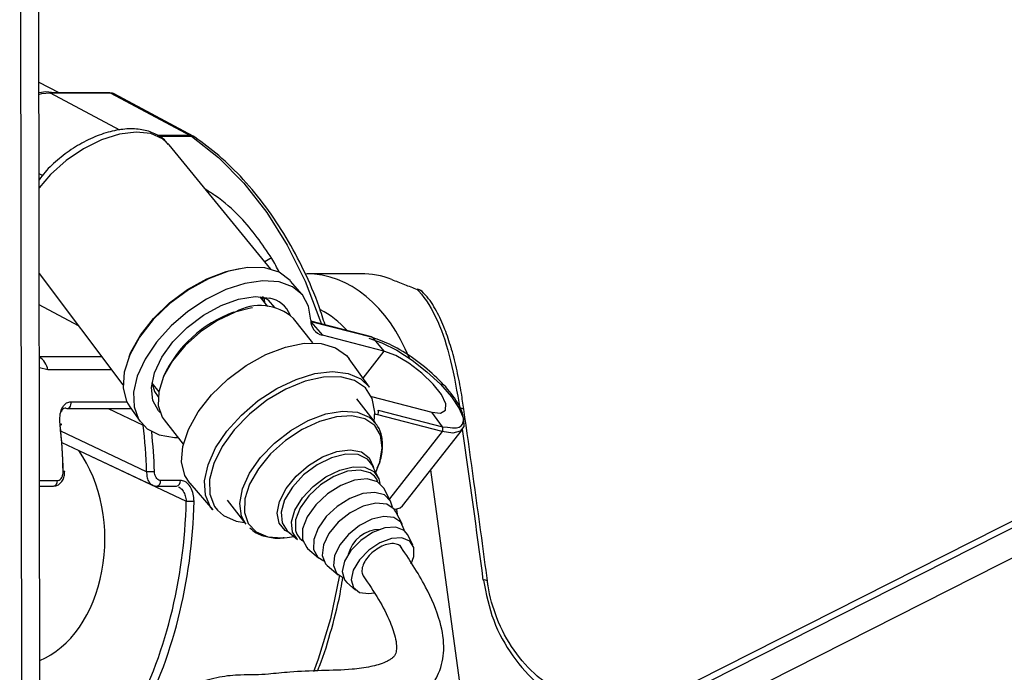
# Paper-space layout 'In Ground Anchor' of a CAD drawing. Header units: millimetres. Extents: x 38476 to 443956, y 10848 to 406945.
# Tile 66 of 71: x 371767 to 375299, y 145729 to 148071. Entities that reach past the tile are written whole.
import ezdxf

# ---------------------------------------------------------------- set-up
doc = ezdxf.new("R2010")
doc.units = ezdxf.units.MM

psp = doc.layouts.new('In Ground Anchor')

# ---------------------------------------------------------------- linework, layer by layer
at = {"color": 8, "linetype": 'Continuous', "lineweight": 25, "ltscale": 50}
for p, q in [((373693.8, 145312.4), (387187.5, 152149.7)), ((373709.9, 145428.3), (386978.7, 152151.6)), ((371777.1, 144316.9), (371767.4, 151605.3)), ((372126.3, 147674.8), (371877.8, 147807.9)), ((372378.6, 147655.9), (372260.7, 147655.9)), ((372264.7, 147653.2), (372383, 147653.2)), ((371848.8, 147511.6), (371837.1, 147517.4)), ((372643, 147074), (372645.9, 147056.8)), ((371978.8, 146972.2), (371837.7, 147047.8)), ((373074, 146881.5), (372998.4, 146784.9)), ((371838, 146862.1), (372061.3, 146862.1)), ((371868.1, 146814.4), (371838.1, 146821.5)), ((372097, 146814.4), (371868.1, 146814.4)), ((372248.5, 146757.3), (372242.3, 146760.3)), ((371951, 146699.9), (372151, 146699.9)), ((372084.2, 146675.5), (372209.9, 146616.3)), ((372222.7, 146449), (371914.7, 146594.2)), ((373282.3, 146592.7), (373093.4, 146351.2)), ((373356.4, 145620.1), (373241.9, 146456.1)), ((371838.6, 146417.5), (371902.5, 146417.5)), ((373118.7, 146313.8), (373121, 146297.1))]:
    psp.add_line(p, q, dxfattribs=at)
at = {"color": 7, "linetype": 'Continuous', "lineweight": 25, "ltscale": 50}
for p, q in [((386931.7, 152152), (373790.3, 145493.2)), ((371841.2, 144436.7), (371831.2, 151920.6)), ((371908.4, 147808.9), (371836.7, 147845.3)), ((372091.1, 147808.9), (371874.1, 147808.9)), ((372094.8, 147807.9), (371877.8, 147807.9)), ((372094.8, 147807.9), (372378.6, 147655.9)), ((372389.7, 147653.2), (372105.9, 147805.2)), ((372395.9, 147649.4), (372389.7, 147653.2)), ((372668.1, 147175.7), (372302.9, 147622.5)), ((371837.6, 147160.7), (372137.5, 146760.4)), ((372990.8, 147159.4), (372796, 147159.4)), ((372780.3, 147084.5), (372738.7, 147133.3)), ((372657.6, 147041.8), (372630.1, 147076.9)), ((372818.6, 146911.2), (372749.7, 146999.2)), ((373029, 146932.5), (372811.2, 146988.9)), ((372811.2, 146987.9), (372812, 146987.2)), ((372812, 146987.2), (372853.1, 146938.7)), ((373032.9, 146930), (372812, 146987.2)), ((373074, 146881.5), (372853.1, 146938.7)), ((373032.9, 146930), (373074, 146881.5)), ((373021.9, 146752.1), (372948.6, 146854.4)), ((372241.3, 146766.5), (372265.9, 146735.1)), ((373043.5, 146623.8), (372976.1, 146709.9)), ((373028.7, 146718.5), (373245.6, 146662.3)), ((371937.2, 146675.5), (372163, 146675.5)), ((372161.8, 146681.7), (372199.1, 146629.6)), ((372163, 146675.5), (372163.3, 146675.5)), ((373052.5, 146669.6), (373283.5, 146609.8)), ((372285.1, 146635.6), (372354, 146547.5)), ((373282.3, 146592.7), (373051.4, 146652.5)), ((373283.5, 146609.8), (373245.6, 146662.3)), ((373140, 146325.9), (373355.1, 146600.9)), ((373283.5, 146609.8), (373302.1, 146608.6)), ((371918.2, 146553.9), (372243.6, 146400.6)), ((371979.5, 146524.9), (372364.7, 146343.4)), ((373052.3, 146431.4), (373030.3, 146474.5)), ((373044.6, 146446.5), (373053.5, 146469.4)), ((372343.5, 146417.5), (372272.7, 146417.5)), ((371838.6, 146397.1), (371888.4, 146397.1)), ((372258.6, 146397.1), (372329.3, 146397.1)), ((372377.9, 146407.7), (372459.5, 146312)), ((373097.9, 146342.3), (373074.3, 146388.3)), ((372511.5, 146346.3), (372578.9, 146260.2)), ((373140.3, 146259.4), (373116.7, 146305.4)), ((372543.2, 146271.7), (372574, 146266.4)), ((372715.8, 146212.2), (372726.3, 146213.4)), ((372726.3, 146213.4), (372750.7, 146216.5)), ((372727, 146237.1), (372763.6, 146205.4)), ((373178, 146185.7), (373159.1, 146222.5)), ((372800.1, 146173.7), (372839.1, 146139.7)), ((372870.4, 146112.6), (372909.4, 146078.7)), ((372940.7, 146051.5), (372971.9, 146024.4))]:
    psp.add_line(p, q, dxfattribs=at)
at = {"color": 7, "linetype": 'Continuous', "lineweight": 25, "ltscale": 50, "flags": 128}
for points in [[(371836.7, 147810.2), (371861.6, 147813.2), (371902.4, 147808.9)], [(371877.8, 147807.9), (371845.3, 147804.5), (371836.7, 147802.5)], [(371874.1, 147808.9), (371875.8, 147808.7), (371877.8, 147807.9)], [(372091.1, 147808.9), (372092.8, 147808.7), (372094.8, 147807.9)], [(372738.7, 147133.3), (372736.9, 147135.3), (372697.9, 147164.6), (372646.3, 147180.2), (372584.5, 147181.5), (372516, 147168.2), (372444.1, 147141.2), (372372.8, 147101.8), (372305.6, 147052), (372246.2, 146994.6), (372197.5, 146932.3), (372162.1, 146868.6), (372142, 146806.7), (372138, 146749.8), (372150.5, 146701), (372161.8, 146681.7)], [(372159.5, 146862.1), (372166, 146877.6), (372200.1, 146939.2), (372247.1, 146999.3), (372304.5, 147054.8), (372369.4, 147102.8), (372438.3, 147140.9), (372507.7, 147167), (372556.2, 147177.7)], [(372811, 146993.3), (372803.6, 147042.8), (372781.3, 147083.3), (372745.4, 147112.8), (372697.5, 147130), (372639.9, 147134.1), (372575.3, 147124.8), (372506.7, 147102.6), (372437.5, 147068.5), (372371, 147024.3), (372310.2, 146971.9), (372258.1, 146913.8), (372217.1, 146852.9), (372189.2, 146792), (372175.8, 146733.9), (372177.4, 146681.6), (372194, 146637.3), (372224.7, 146603.3), (372268.2, 146581.2), (372322.4, 146572), (372335, 146571.8)], [(373193.2, 147102.7), (373195.3, 147104.2), (373195.8, 147104.2)], [(372270.6, 146661.4), (372264.8, 146667.4), (372244.4, 146704.5), (372239.6, 146750.9), (372250.7, 146803.7), (372277, 146859.6), (372316.9, 146915.1), (372367.8, 146966.7), (372426.6, 147011.2), (372489.6, 147045.7), (372552.7, 147068.1), (372612.1, 147077.1), (372664, 147071.9)], [(372682.1, 147038.5), (372659.4, 147064), (372638.5, 147076)], [(372540.3, 147021.4), (372476.6, 146991.6), (372415.4, 146950.7), (372360.7, 146901.5), (372315.8, 146847.1), (372283.6, 146790.7), (372266, 146736.1), (372264.3, 146686.5), (372278.4, 146645.2), (372285.1, 146635.6)], [(372534.4, 147021), (372594.6, 147037.5), (372602.9, 147038.7)], [(373019.5, 146928.5), (373066.7, 146911.7), (373119.5, 146884.7), (373174.6, 146849.1), (373228, 146807.6), (373276.1, 146762.8), (373315.8, 146717.9), (373344.2, 146675.9), (373359.4, 146639.7), (373360.4, 146611.7), (373347.1, 146593.9), (373320.5, 146587.4), (373282.3, 146592.7)], [(372377.9, 146407.7), (372360.1, 146435.6), (372348.2, 146483.8), (372352.3, 146539.9), (372372.3, 146600.9), (372407.2, 146663.6), (372455.1, 146724.9), (372513.6, 146781.5), (372579.6, 146830.5), (372649.8, 146869.5), (372720.6, 146896.4), (372788.2, 146909.8), (372849.2, 146909), (372900.5, 146894), (372939.3, 146865.8), (372948.6, 146854.4)], [(373245.6, 146662.3), (373277.2, 146659.4), (373294.7, 146670.1), (373295.9, 146693), (373280.6, 146725.5), (373250.9, 146763.5), (373210.1, 146802.6), (373163.2, 146838), (373116, 146865.4), (373074, 146881.5)], [(373038.6, 146630.1), (373040.9, 146662.8), (373031.8, 146711.2), (373007.2, 146749.7), (372968.5, 146776.2), (372917.6, 146789.4), (372857.3, 146788.5), (372790.9, 146773.5), (372722, 146745.3), (372654.3, 146705.4), (372591.4, 146656), (372536.6, 146599.6), (372493.1, 146539.4), (372463.1, 146478.6), (372448.2, 146420.5), (372449.3, 146368.1), (372466.2, 146324.4), (372476.6, 146310.5)], [(372240.8, 146769.2), (372250.4, 146737), (372263.6, 146717.8)], [(371932.7, 146676.6), (371936.4, 146675.6), (371937.2, 146675.5)], [(371912.4, 146616.3), (371914.8, 146617), (371916.6, 146617.6), (371917.6, 146618.1), (371917.9, 146618.6), (371917.5, 146619), (371916.3, 146619.4), (371914.5, 146619.6), (371912, 146619.7)], [(372763.6, 146205.4), (372745.8, 146231.9), (372742.5, 146268.5), (372754.7, 146310.8), (372781.2, 146354.7), (372819.4, 146396), (372865.6, 146430.5), (372915.2, 146455)], [(373040.1, 146432.6), (373024.6, 146444.8), (372988.4, 146454.7), (372943.2, 146450.3), (372893.8, 146431.9), (372845.7, 146401.6), (372804.1, 146362.7), (372773.3, 146319.4), (372756.9, 146276.3), (372756.5, 146238.2), (372761.1, 146224.9)], [(372915.2, 146455), (372963.4, 146467), (373005.5, 146465.3), (373037.4, 146450.1), (373055.9, 146423), (373059.5, 146406.1)], [(372222.7, 146449), (372225.7, 146449.1), (372229.2, 146449.3), (372232.9, 146449.5), (372236.8, 146449.6), (372240.6, 146449.7), (372244.3, 146449.8), (372247.8, 146449.9), (372250.7, 146449.9)], [(373074.3, 146388.3), (373073.7, 146389.6), (373050.4, 146412.9), (373014, 146422.8), (372968.7, 146418.3), (372919.2, 146399.9), (372870.9, 146369.5), (372829, 146330.4), (372798.2, 146287), (372781.7, 146243.8), (372781.3, 146205.5), (372797.1, 146176.4), (372800.1, 146173.7)], [(373104.1, 146321.4), (373097.3, 146343.5), (373075.3, 146365.4), (373041, 146374.8), (372998.2, 146370.6), (372951.5, 146353.2), (372905.9, 146324.5), (372866.4, 146287.7), (372837.4, 146246.6), (372821.8, 146205.9), (372821.4, 146169.8), (372836.3, 146142.3), (372857.9, 146128.7)], [(372364.7, 146343.4), (372367.7, 146343.2), (372371.2, 146343.1), (372374.9, 146343), (372378.7, 146342.9), (372382.6, 146342.8), (372386.3, 146342.8), (372389.7, 146342.7), (372392.7, 146342.8)], [(373116.7, 146305.4), (373110.6, 146314.8), (373083.7, 146332.5), (373045.2, 146336.2), (372999.7, 146325.6), (372952.8, 146301.8), (372910, 146267.8), (372876.6, 146227.6), (372856.6, 146186.1), (372852.3, 146148.3), (372864.4, 146118.7), (372870.4, 146112.6)], [(373112.1, 146312.8), (373132.1, 146318.9), (373140, 146325.9)], [(373146.1, 146238.2), (373145.9, 146240.4), (373134.6, 146268.1), (373109.4, 146284.7), (373073.3, 146288.3), (373030.6, 146278.3), (372986.6, 146256), (372946.6, 146224.1), (372915.3, 146186.4), (372896.5, 146147.5), (372892.5, 146112.1), (372903.8, 146084.4), (372928.6, 146067.9)], [(373159.1, 146222.5), (373146.7, 146237.7), (373116.8, 146249.5), (373077.2, 146247), (373033.2, 146230.6), (372990.7, 146202.5), (372955.5, 146166.4), (372932.3, 146127.4), (372924.2, 146090.5), (372932.4, 146060.9), (372940.7, 146051.5)], [(373172, 146118.8), (373181.5, 146145), (373181.4, 146176.9), (373166.2, 146200), (373138.1, 146211.1), (373100.7, 146208.7), (373059.2, 146193.3), (373019.1, 146166.8), (372985.8, 146132.8), (372964, 146095.9), (372956.4, 146061.2), (372964.1, 146033.2), (372986.2, 146015.9), (373019.5, 146011.4), (373038.4, 146014.1)], [(373444.8, 146056), (373445.2, 146056.9), (373445.2, 146057.1)]]:
    psp.add_lwpolyline(points, dxfattribs=at)
at = {"color": 8, "linetype": 'Continuous', "lineweight": 25, "ltscale": 50, "flags": 128}
for points in [[(372237.5, 147662.2), (372184.8, 147668), (372124.8, 147660.5), (372060.6, 147640), (371995.8, 147607.7), (371933.8, 147565.4), (371878, 147515.2), (371837.2, 147467.7)], [(372302.9, 147622.5), (372280.1, 147643.3), (372237.5, 147662.2)], [(372378.6, 147655.9), (372385.3, 147655), (372389.7, 147653.2)], [(372383, 147653.2), (372480.2, 147576.4), (372570.7, 147484.8), (372653.4, 147379.3), (372727.1, 147261.4), (372791, 147132.5), (372844.3, 146994.3), (372849.4, 146979)], [(372639.4, 147065.1), (372639.2, 147068), (372638.5, 147076)], [(372459.5, 146312), (372451.9, 146322), (372433.6, 146364.8), (372430.5, 146416.2), (372442.9, 146473.6), (372470, 146534.1), (372510.6, 146594.7), (372562.5, 146652.4), (372623.2, 146704.2), (372689.7, 146747.6), (372758.6, 146780.3), (372826.4, 146800.8), (372889.8, 146808.1), (372945.5, 146801.6), (372990.9, 146781.9), (373021.9, 146752.1)], [(371937.2, 146675.5), (371940.1, 146675.9), (371943.6, 146677.7), (371946.7, 146680.7), (371949.1, 146684.7), (371950.7, 146689.4), (371951.4, 146694.6), (371951, 146699.9)], [(372163.3, 146675.5), (372165.8, 146675.9), (372165.9, 146676)], [(372578.9, 146260.2), (372563.2, 146289.2), (372557, 146335.1), (372566.7, 146387.6), (372591.8, 146443.5), (372630.7, 146499.4), (372680.9, 146551.6), (372739.3, 146597), (372802.2, 146632.6), (372865.7, 146656.3), (372925.7, 146666.4), (372978.6, 146662.5), (373020.9, 146644.8), (373043.5, 146623.8)], [(372842.5, 146629.5), (372780.4, 146600.4), (372720.7, 146560.6), (372667.4, 146512.6), (372623.6, 146459.5), (372592.2, 146404.6), (372575.1, 146351.2), (372573.4, 146302.9), (372587.2, 146262.6), (372615.6, 146232.9), (372656.9, 146215.5), (372708.4, 146211.7), (372715.8, 146212.2)], [(373053.5, 146469.4), (373058.5, 146483.6), (373068, 146534.9), (373061.9, 146579.5), (373040.6, 146614.8), (373005.5, 146638.6), (372958.7, 146649.2), (372903.2, 146646.2), (372842.5, 146629.5)], [(373051.4, 146652.5), (373045, 146654.5), (373040.9, 146656.1)], [(372737.4, 146228.1), (372719.7, 146237.5), (372698.1, 146263.8), (372691.2, 146299.9), (372699.7, 146342.6), (372722.8, 146388.1), (372758.4, 146432.4), (372803.5, 146471.5), (372853.9, 146502), (372905.3, 146521.1), (372953, 146527.2), (372992.9, 146519.7), (373021.3, 146499.3), (373035.7, 146467.7), (373036.4, 146463.2)], [(373030.3, 146474.5), (373014.6, 146494.2), (372981.1, 146510.2), (372936.9, 146511.9), (372886.2, 146499.3), (372834.1, 146473.6), (372785.6, 146437.3), (372745.5, 146394), (372717.7, 146347.8), (372704.9, 146303.4), (372708.4, 146265), (372727, 146237.1)], [(371929.1, 146449.6), (371929.1, 146449.6), (371928.7, 146449.7), (371927.5, 146449.8), (371925.7, 146449.9), (371923.2, 146449.9)], [(373052, 146411.9), (373047.8, 146421.6), (373040.1, 146432.6)], [(372476.6, 146310.5), (372498.1, 146291.7), (372543.2, 146271.7)], [(372761.1, 146224.9), (372772.2, 146209.2), (372782.5, 146201)], [(372913.8, 146075.3), (372913.3, 146072.2), (372881.6, 145921.2), (372838.2, 145776.3), (372821.6, 145730.6)]]:
    psp.add_lwpolyline(points, dxfattribs=at)
at = {"color": 7, "linetype": 'Continuous', "lineweight": 25, "ltscale": 2500}
for centre, radius, start, end in [((372357, 147615.6), 45.7, 55.3755, 61.8626), ((372990.9, 146850.3), 309.1, 68.9821, 90.011), ((373178.2, 147057.4), 50, 42.9756, 69.3308), ((372643.2, 146971.3), 102.7, 23.4115, 78.3315), ((372683.5, 146606.2), 440.8, 109.7735, 155.2707), ((372629.6, 146865.3), 179.9, 48.127, 119.7652), ((372864.4, 146990.9), 53.4, 177.4287, 257.7226), ((373027, 146925.2), 7.59, 39.3329, 75.0672), ((373039.8, 146661.9), 14.9, 321.0173, 31.2429), ((373270.7, 146602.1), 14.9, 321.0699, 31.2466), ((373061.7, 146122), 120.1, 90.6751, 165.4279)]:
    psp.add_arc(centre, radius, start, end, dxfattribs=at)
at = {"color": 8, "linetype": 'Continuous', "lineweight": 25, "ltscale": 2500}
for centre, radius, start, end in [((372383.5, 147631), 22.1, 56.0516, 91.3376), ((372678.5, 147169.8), 44.7, 98.2625, 134.8231), ((373187.9, 147066.1), 37, 42.7961, 81.7855), ((371798.3, 146802.5), 70.8, 9.7344, 55.8612), ((373349.5, 146655.1), 21.2, 58.7678, 100.3877), ((371884.4, 146415), 18.3, 282.508, 7.8389), ((372254.6, 146415), 18.3, 282.508, 7.8389), ((372325.4, 146415), 18.3, 282.508, 7.8389), ((373433.7, 146039), 21.5, 57.5656, 99.004)]:
    psp.add_arc(centre, radius, start, end, dxfattribs=at)
at = {"color": 7, "linetype": 'Continuous', "lineweight": 25, "ltscale": 2500}
for centre, major_axis, ratio, start_param, end_param in [((372082.7, 147760.9), (22.9, 44.4), 0.664219, 6.272915, 6.613385), ((370949.9, 146394.3), (11.2, 1400), 0.695633, 4.757668, 4.879621), ((370964.2, 146394.2), (11.1, 1380), 0.695467, 4.757744, 4.879697), ((371231.9, 146394.2), (-11.9, 1380), 0.718698, 4.745927, 4.86788), ((371745.9, 146208.4), (-3.9, 455), 0.718698, 3.419769, 5.475292), ((371373.3, 146394.2), (-11.9, 1380), 0.718698, 4.053659, 4.669369), ((371387.2, 146394.3), (-11.9, 1400), 0.718532, 4.053752, 4.669462)]:
    psp.add_ellipse(centre, major_axis=major_axis, ratio=ratio, start_param=start_param, end_param=end_param, dxfattribs=at)
at = {"color": 8, "linetype": 'Continuous', "lineweight": 25, "ltscale": 2500}
for centre, major_axis, ratio, start_param, end_param in [((371916.3, 146394.3), (-137.1, 1396.7), 0.698689, 5.226191, 5.269486), ((372795.3, 146559.4), (3.1, 600), 0.707093, 5.232864, 6.288722), ((372724.6, 146559.8), (3.1, 500), 0.707087, 5.627616, 5.941591), ((372250.3, 146584.6), (-1369.9, 9655.5), 0.112522, 4.642093, 4.698246), ((371245.8, 146394.3), (-11.9, 1400), 0.718532, 4.74602, 4.84868)]:
    psp.add_ellipse(centre, major_axis=major_axis, ratio=ratio, start_param=start_param, end_param=end_param, dxfattribs=at)
at = {"color": 7, "linetype": 'Continuous', "lineweight": 25, "ltscale": 50}
for points, knots in [([(372299.9, 147623.2), (372297, 147627.5), (372285.2, 147644.6), (372252.4, 147663.6), (372205.7, 147678.5), (372151.5, 147680.8), (372091.8, 147671.1), (372029, 147649), (371966.7, 147616), (371908.8, 147573.6), (371864.3, 147533), (371843.9, 147505.8), (371837.1, 147496.8)], [0, 0, 0, 0, 0.034899, 0.139319, 0.244095, 0.354227, 0.470031, 0.588239, 0.706181, 0.823756, 0.94142, 1, 1, 1, 1]), ([(372862.6, 146975.6), (372855.7, 146997.6), (372834.6, 147065.2), (372788.2, 147170.9), (372724.6, 147291.1), (372651.6, 147401), (372570.6, 147499.4), (372485.3, 147583.4), (372424.7, 147628.1), (372395.9, 147649.4)], [0, 0, 0, 0, 0.07561, 0.23214, 0.388718, 0.545328, 0.701893, 0.85832, 1, 1, 1, 1]), ([(373101.7, 147138.8), (373116.5, 147133.1), (373143.9, 147122.4), (373177.6, 147108.9), (373193.2, 147102.7)], [0, 0, 0, 0, 0.53814, 1, 1, 1, 1]), ([(373193.2, 147102.7), (373195.1, 147100.8), (373222.8, 147071.8), (373267.6, 146998), (373316.2, 146852.1), (373335.8, 146734.8), (373345.7, 146676)], [0, 0, 0, 0, 0.024676, 0.367479, 0.682497, 1, 1, 1, 1]), ([(373314.8, 146893.7), (373307.7, 146916.2), (373292.5, 146964.9), (373262.1, 147027.3), (373236, 147070.7), (373217.2, 147087.8), (373214.2, 147090.5)], [0, 0, 0, 0, 0.277955, 0.599956, 0.935855, 1, 1, 1, 1]), ([(373360.2, 146673), (373357.4, 146692.3), (373350.7, 146740.1), (373336.1, 146812.4), (373323.9, 146867.1), (373315.4, 146891.8), (373314.8, 146893.7)], [0, 0, 0, 0, 0.242292, 0.59836, 0.969125, 1, 1, 1, 1]), ([(371912, 146619.7), (371911.5, 146629.7), (371910.6, 146649.9), (371917.8, 146676.1), (371930.5, 146694), (371943.1, 146699.6), (371949.9, 146699.9), (371951, 146699.9)], [0, 0, 0, 0, 0.256916, 0.51339, 0.754486, 0.960356, 1, 1, 1, 1]), ([(371932.7, 146676.6), (371931.9, 146676.6), (371927.9, 146676.4), (371923.6, 146674.5), (371918.8, 146670.6), (371917.3, 146667.3), (371916.3, 146665)], [0, 0, 0, 0, 0.107024, 0.548718, 0.670565, 1, 1, 1, 1]), ([(373445.2, 146057.1), (373438.3, 146108.4), (373410.7, 146313.8), (373382, 146519.2), (373360.5, 146673.2)], [0, 0, 0, 0, 0.2498408, 1, 1, 1, 1]), ([(373050, 146463.1), (373051.6, 146466.1), (373062.3, 146487), (373069.6, 146525.6), (373068.5, 146573.1), (373056.6, 146609), (373041.8, 146623.7), (373036.6, 146628.9)], [0, 0, 0, 0, 0.047477, 0.331903, 0.616525, 0.86511, 1, 1, 1, 1]), ([(371888.3, 146397.6), (371892.4, 146397.8), (371901, 146398.3), (371912.4, 146405.7), (371921.8, 146417), (371928.3, 146432.1), (371928.6, 146443.8), (371928.8, 146449.6)], [0, 0, 0, 0, 0.1693678, 0.3545061, 0.5509205, 0.7756704, 1, 1, 1, 1]), ([(371902.5, 146417.5), (371903.6, 146417.5), (371907.1, 146417.8), (371913, 146420.9), (371918.8, 146428.2), (371922.7, 146438.3), (371923.1, 146446), (371923.2, 146449.9)], [0, 0, 0, 0, 0.092766, 0.303379, 0.529028, 0.764316, 1, 1, 1, 1]), ([(372272.7, 146417.5), (372271.7, 146417.5), (372268.2, 146417.8), (372262.2, 146420.9), (372256.2, 146428.2), (372251.9, 146438.3), (372251.1, 146446), (372250.7, 146449.9)], [0, 0, 0, 0, 0.092766, 0.303379, 0.529028, 0.764316, 1, 1, 1, 1]), ([(372392.7, 146342.8), (372392.3, 146351.5), (372391.4, 146368.8), (372382.2, 146391.9), (372368.6, 146408.9), (372354.6, 146416.6), (372346.2, 146417.3), (372343.5, 146417.5)], [0, 0, 0, 0, 0.229606, 0.458569, 0.683906, 0.897841, 1, 1, 1, 1]), ([(372243.5, 146401.2), (372244.4, 146400.5), (372248.9, 146397.5), (372254.3, 146397.4), (372258.6, 146397.3)], [0, 0, 0, 0, 0.21758, 1, 1, 1, 1]), ([(372592.9, 146247.5), (372600.2, 146240.9), (372617.9, 146224.8), (372658, 146213.5), (372692.3, 146208.8), (372713.2, 146212.5), (372715.7, 146212.9)], [0, 0, 0, 0, 0.240867, 0.589004, 0.94949, 1, 1, 1, 1]), ([(372363.8, 145415.8), (372364.4, 145428.8), (372365.6, 145451.6), (372381.5, 145486.6), (372424.7, 145520.9), (372494.8, 145537.3), (372575.4, 145552.6), (372646.6, 145563.4), (372718.1, 145560.6), (372794.1, 145556.8), (372874.9, 145559.2), (372963.1, 145567.9), (373060.2, 145580.4), (373137.3, 145602.9), (373192.5, 145633.1), (373227, 145661.2), (373253, 145692.6), (373279.6, 145741), (373294.2, 145817), (373275.4, 145924), (373220.4, 146049.5), (373163.5, 146136.1), (373131.2, 146185)], [0, 0, 0, 0, 0.022111, 0.0389, 0.072365, 0.146113, 0.207468, 0.244246, 0.286123, 0.338202, 0.395146, 0.456561, 0.515374, 0.570685, 0.597552, 0.623296, 0.646213, 0.667451, 0.719432, 0.785482, 0.878678, 1, 1, 1, 1]), ([(373136.4, 146176.4), (373136.1, 146177.2), (373134, 146183.2), (373122.3, 146188.9), (373102.9, 146192.2), (373078.7, 146187.3), (373053.5, 146175.6), (373030, 146158.3), (373010.9, 146137.3), (372998, 146115), (372994, 146094.5), (372995.1, 146080.7), (372999.8, 146076.4), (373000.5, 146075.7)], [0, 0, 0, 0, 0.014958, 0.121623, 0.228832, 0.338126, 0.443709, 0.553782, 0.658944, 0.767912, 0.874143, 0.981045, 1, 1, 1, 1]), ([(372999.5, 146074.9), (373018.3, 146047.3), (373054.5, 145994.2), (373094.1, 145917.5), (373115, 145858.4), (373119.9, 145820.7), (373117.4, 145800.1), (373112.8, 145790.1), (373107.5, 145783.5), (373101.3, 145778), (373092.1, 145771.9), (373067.3, 145759.4), (373021.7, 145747.3), (372947.9, 145737.1), (372846.8, 145735.5), (372741.5, 145731), (372667.6, 145722.8), (372612.1, 145719.2), (372554, 145720.2), (372483.4, 145713.8), (372404.9, 145691.7), (372339.3, 145664.8), (372284.1, 145627.5), (372237.7, 145578.9), (372200.3, 145504.8), (372196, 145445.8), (372193.8, 145415.6)], [0, 0, 0, 0, 0.081486, 0.156456, 0.209812, 0.236253, 0.252032, 0.260863, 0.26464, 0.269367, 0.275863, 0.284674, 0.321196, 0.366569, 0.438206, 0.515031, 0.575326, 0.614342, 0.653065, 0.706237, 0.760366, 0.814826, 0.849626, 0.893234, 0.94525, 1, 1, 1, 1]), ([(372835.6, 145734.4), (372837.9, 145739.9), (372858.4, 145788), (372886.9, 145886.3), (372915, 145993.4), (372924.1, 146056.3), (372926.1, 146070.5)], [0, 0, 0, 0, 0.052756, 0.46611, 0.879459, 1, 1, 1, 1]), ([(373430.3, 146060.2), (373440.3, 146011.1), (373460.4, 145913), (373533.4, 145782.5), (373604.6, 145703.3), (373649.1, 145668.8), (373659.6, 145660.7)], [0, 0, 0, 0, 0.300217, 0.600333, 0.905593, 1, 1, 1, 1]), ([(373651.8, 145692.8), (373642.4, 145700.2), (373602.7, 145731.4), (373538.3, 145803), (373476.6, 145917), (373452.1, 146006.1), (373445.6, 146050.4), (373444.8, 146056)], [0, 0, 0, 0, 0.095474, 0.402356, 0.701254, 0.96218, 1, 1, 1, 1])]:
    psp.add_open_spline(points, degree=3, knots=knots, dxfattribs=at)
at = {"color": 8, "linetype": 'Continuous', "lineweight": 25, "ltscale": 50}
for points, knots in [([(372672.1, 147214.1), (372637.3, 147265), (372580.6, 147347.9), (372491.4, 147425.7), (372445.7, 147454.4), (372434.7, 147461.3)], [0, 0, 0, 0, 0.546781, 0.891104, 1, 1, 1, 1]), ([(373302.1, 146608.6), (373313.7, 146607), (373343.5, 146602.8), (373362.5, 146624.9), (373356.5, 146668.3), (373319.4, 146728.2), (373257.9, 146794.2), (373181.6, 146856.2), (373100.3, 146906.8), (373055.4, 146922.2), (373032.9, 146930)], [0, 0, 0, 0, 0.08272, 0.213756, 0.344793, 0.475837, 0.606876, 0.737918, 0.86896, 1, 1, 1, 1]), ([(372222.7, 146449), (372222.7, 146442.9), (372222.7, 146430.7), (372228.4, 146415), (372235.8, 146404.5), (372241.8, 146402.1), (372243.9, 146401.2)], [0, 0, 0, 0, 0.284757, 0.572564, 0.853928, 1, 1, 1, 1]), ([(372336.4, 146394.5), (372338.6, 146393.5), (372345.2, 146390.6), (372354.3, 146379.1), (372362.3, 146362.5), (372363.9, 146349.7), (372364.7, 146343.4)], [0, 0, 0, 0, 0.140239, 0.422014, 0.710559, 1, 1, 1, 1])]:
    psp.add_open_spline(points, degree=3, knots=knots, dxfattribs=at)

doc.saveas('drawing.dxf')
